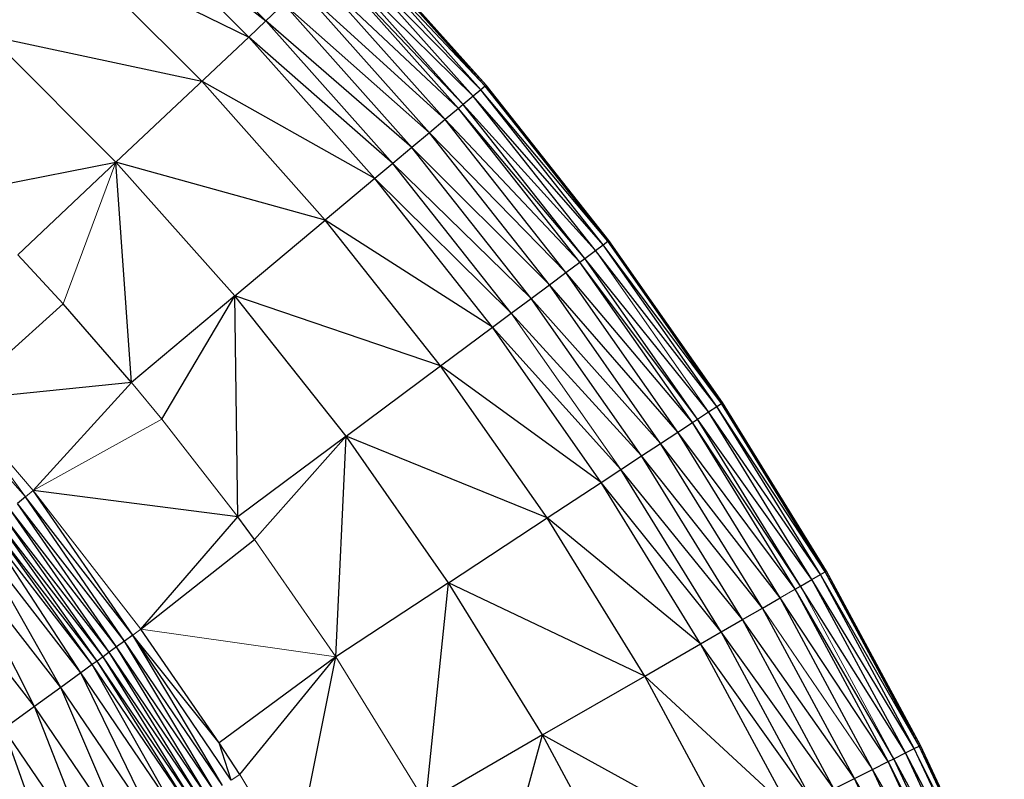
# Paper-space layout '_Front' of a CAD drawing. Header units: millimetres. Extents: x 0 to 1300, y 0 to 650.
# Tile 50 of 51: x 1290.55 to 1298.11, y 635.52 to 641.35. Entities that reach past the tile are written whole.
import ezdxf

# ---------------------------------------------------------------- set-up
doc = ezdxf.new("R2010")
doc.units = ezdxf.units.MM

psp = doc.layouts.new('_Front')

# ---------------------------------------------------------------- linework, layer by layer
at = {"color": 7, "linetype": 'Continuous', "lineweight": 25}
for p, q in [((1291.4069, 642.3783), (1292.4433, 641.3418)), ((1291.2822, 642.2462), (1292.3113, 641.2172)), ((1291.2822, 642.2462), (1292.4433, 641.3418)), ((1294.0921, 640.8126), (1293.0835, 641.9458)), ((1294.1251, 640.8403), (1293.0835, 641.9458)), ((1294.1251, 640.8403), (1293.1149, 641.9754)), ((1294.1339, 640.8477), (1293.1149, 641.9754)), ((1294.1339, 640.8477), (1293.1232, 641.9833)), ((1290.9424, 641.8861), (1291.9511, 640.8774)), ((1290.9424, 641.8861), (1292.3113, 641.2172)), ((1294.0339, 640.7638), (1293.0284, 641.8937)), ((1294.0921, 640.8126), (1293.0284, 641.8937)), ((1293.921, 640.669), (1292.9212, 641.7927)), ((1293.9569, 640.6992), (1292.9212, 641.7927)), ((1293.9569, 640.6992), (1292.9553, 641.8248)), ((1294.0339, 640.7638), (1292.9553, 641.8248)), ((1293.818, 640.5826), (1292.8233, 641.7003)), ((1293.921, 640.669), (1292.8233, 641.7003)), ((1293.6978, 640.4818), (1292.7092, 641.5927)), ((1293.818, 640.5826), (1292.7092, 641.5927)), ((1292.4433, 641.3418), (1292.5814, 641.4722)), ((1293.5634, 640.3689), (1292.5814, 641.4722)), ((1293.6978, 640.4818), (1292.5814, 641.4722)), ((1292.3113, 641.2172), (1292.4433, 641.3418)), ((1293.4178, 640.2467), (1292.4433, 641.3418)), ((1293.5634, 640.3689), (1292.4433, 641.3418)), ((1290.3212, 641.2277), (1291.2927, 640.2562)), ((1290.3212, 641.2277), (1291.9511, 640.8774)), ((1291.2927, 640.2562), (1292.3113, 641.2172)), ((1293.2787, 640.13), (1292.3113, 641.2172)), ((1293.4178, 640.2467), (1292.3113, 641.2172)), ((1292.8994, 639.8118), (1291.9511, 640.8774)), ((1293.2787, 640.13), (1291.9511, 640.8774)), ((1294.0921, 640.8126), (1294.0339, 640.7638)), ((1294.1251, 640.8403), (1294.0921, 640.8126)), ((1295.033, 639.6226), (1294.0921, 640.8126)), ((1295.0677, 639.6483), (1294.0921, 640.8126)), ((1294.1339, 640.8477), (1294.1251, 640.8403)), ((1295.0677, 639.6483), (1294.1251, 640.8403)), ((1295.0767, 639.6552), (1294.1251, 640.8403)), ((1295.0767, 639.6552), (1294.1339, 640.8477)), ((1294.0339, 640.7638), (1293.9569, 640.6992)), ((1294.9722, 639.5772), (1294.0339, 640.7638)), ((1295.033, 639.6226), (1294.0339, 640.7638)), ((1293.921, 640.669), (1293.818, 640.5826)), ((1293.9569, 640.6992), (1293.921, 640.669)), ((1294.8539, 639.4892), (1293.921, 640.669)), ((1294.8915, 639.5172), (1293.921, 640.669)), ((1294.8915, 639.5172), (1293.9569, 640.6992)), ((1294.9722, 639.5772), (1293.9569, 640.6992)), ((1293.818, 640.5826), (1293.6978, 640.4818)), ((1294.746, 639.4089), (1293.818, 640.5826)), ((1294.8539, 639.4892), (1293.818, 640.5826)), ((1293.6978, 640.4818), (1293.5634, 640.3689)), ((1294.6203, 639.3153), (1293.6978, 640.4818)), ((1294.746, 639.4089), (1293.6978, 640.4818)), ((1293.5634, 640.3689), (1293.4178, 640.2467)), ((1294.4794, 639.2104), (1293.5634, 640.3689)), ((1294.6203, 639.3153), (1293.5634, 640.3689)), ((1290.0814, 640.0164), (1291.2927, 640.2562)), ((1290.539, 639.5453), (1291.2927, 640.2562)), ((1291.4124, 638.564), (1291.2927, 640.2562)), ((1292.2059, 639.23), (1291.2927, 640.2562)), ((1292.8994, 639.8118), (1291.2927, 640.2562)), ((1293.4178, 640.2467), (1293.2787, 640.13)), ((1294.3269, 639.0969), (1293.4178, 640.2467)), ((1294.4794, 639.2104), (1293.4178, 640.2467)), ((1293.2787, 640.13), (1292.8994, 639.8118)), ((1294.1813, 638.9886), (1293.2787, 640.13)), ((1294.3269, 639.0969), (1293.2787, 640.13)), ((1292.2059, 639.23), (1292.8994, 639.8118)), ((1293.7841, 638.6928), (1292.8994, 639.8118)), ((1294.1813, 638.9886), (1292.8994, 639.8118)), ((1295.033, 639.6226), (1295.0677, 639.6483)), ((1295.0677, 639.6483), (1295.0767, 639.6552)), ((1295.9391, 638.4035), (1295.0677, 639.6483)), ((1295.9489, 638.4099), (1295.0677, 639.6483)), ((1295.9489, 638.4099), (1295.0767, 639.6552)), ((1294.8915, 639.5172), (1294.9722, 639.5772)), ((1294.9722, 639.5772), (1295.033, 639.6226)), ((1295.9031, 638.3798), (1294.9722, 639.5772)), ((1295.9031, 638.3798), (1295.033, 639.6226)), ((1295.9391, 638.4035), (1295.033, 639.6226)), ((1290.539, 639.5453), (1290.8863, 639.1689)), ((1294.8539, 639.4892), (1294.8915, 639.5172)), ((1295.7559, 638.283), (1294.8915, 639.5172)), ((1295.8397, 638.3381), (1294.8915, 639.5172)), ((1294.746, 639.4089), (1294.8539, 639.4892)), ((1295.7166, 638.2572), (1294.8539, 639.4892)), ((1295.7559, 638.283), (1294.8539, 639.4892)), ((1294.6203, 639.3153), (1294.746, 639.4089)), ((1295.6042, 638.1833), (1294.746, 639.4089)), ((1295.7166, 638.2572), (1294.746, 639.4089)), ((1294.4794, 639.2104), (1294.6203, 639.3153)), ((1295.4732, 638.0971), (1294.6203, 639.3153)), ((1295.6042, 638.1833), (1294.6203, 639.3153)), ((1292.2059, 639.23), (1291.4124, 638.564)), ((1291.6452, 638.282), (1292.2059, 639.23)), ((1292.227, 637.5336), (1292.2059, 639.23)), ((1293.0582, 638.1523), (1292.2059, 639.23)), ((1293.7841, 638.6928), (1292.2059, 639.23)), ((1294.3269, 639.0969), (1294.4794, 639.2104)), ((1295.3265, 638.0005), (1294.4794, 639.2104)), ((1295.4732, 638.0971), (1294.4794, 639.2104)), ((1291.4124, 638.564), (1290.8863, 639.1689)), ((1294.1813, 638.9886), (1294.3269, 639.0969)), ((1295.3265, 638.0005), (1294.3269, 639.0969)), ((1293.7841, 638.6928), (1294.1813, 638.9886)), ((1295.0161, 637.7965), (1294.1813, 638.9886)), ((1295.1677, 637.8962), (1294.1813, 638.9886)), ((1290.5978, 637.6855), (1289.7089, 638.6936)), ((1293.0582, 638.1523), (1293.7841, 638.6928)), ((1294.6023, 637.5244), (1293.7841, 638.6928)), ((1295.0161, 637.7965), (1293.7841, 638.6928)), ((1291.4124, 638.564), (1290.0615, 638.4254)), ((1290.6578, 637.7351), (1291.4124, 638.564)), ((1295.8397, 638.3381), (1295.9031, 638.3798)), ((1295.9031, 638.3798), (1295.9391, 638.4035)), ((1296.6994, 637.0887), (1295.9031, 638.3798)), ((1296.737, 637.1102), (1295.9031, 638.3798)), ((1295.9391, 638.4035), (1295.9489, 638.4099)), ((1296.737, 637.1102), (1295.9391, 638.4035)), ((1296.7469, 637.116), (1295.9391, 638.4035)), ((1296.7469, 637.116), (1295.9489, 638.4099)), ((1295.7559, 638.283), (1295.8397, 638.3381)), ((1296.6338, 637.0507), (1295.8397, 638.3381)), ((1296.6994, 637.0887), (1295.8397, 638.3381)), ((1295.6042, 638.1833), (1295.7166, 638.2572)), ((1295.7166, 638.2572), (1295.7559, 638.283)), ((1296.5062, 636.9771), (1295.7166, 638.2572)), ((1296.5468, 637.0005), (1295.7166, 638.2572)), ((1296.5468, 637.0005), (1295.7559, 638.283)), ((1296.6338, 637.0507), (1295.7559, 638.283)), ((1293.0582, 638.1523), (1292.227, 637.5336)), ((1292.3553, 637.3596), (1293.0582, 638.1523)), ((1292.9804, 636.4576), (1293.0582, 638.1523)), ((1293.846, 637.0269), (1293.0582, 638.1523)), ((1294.6023, 637.5244), (1293.0582, 638.1523)), ((1295.4732, 638.0971), (1295.6042, 638.1833)), ((1296.3897, 636.9098), (1295.6042, 638.1833)), ((1296.5062, 636.9771), (1295.6042, 638.1833)), ((1295.3265, 638.0005), (1295.4732, 638.0971)), ((1296.2539, 636.8314), (1295.4732, 638.0971)), ((1296.3897, 636.9098), (1295.4732, 638.0971)), ((1295.1677, 637.8962), (1295.3265, 638.0005)), ((1296.1018, 636.7435), (1295.3265, 638.0005)), ((1296.2539, 636.8314), (1295.3265, 638.0005)), ((1295.0161, 637.7965), (1295.1677, 637.8962)), ((1295.9373, 636.6486), (1295.1677, 637.8962)), ((1296.1018, 636.7435), (1295.1677, 637.8962)), ((1294.6023, 637.5244), (1295.0161, 637.7965)), ((1295.7801, 636.5578), (1295.0161, 637.7965)), ((1295.9373, 636.6486), (1295.0161, 637.7965)), ((1290.5978, 637.6855), (1290.5372, 637.6355)), ((1291.3579, 636.5774), (1290.5978, 637.6855)), ((1291.4215, 636.6236), (1290.5978, 637.6855)), ((1291.4215, 636.6236), (1290.6578, 637.7351)), ((1292.227, 637.5336), (1290.6578, 637.7351)), ((1291.2974, 636.5335), (1290.5372, 637.6355)), ((1291.3579, 636.5774), (1290.5372, 637.6355)), ((1291.241, 636.4924), (1290.4259, 637.5433)), ((1291.194, 636.4583), (1290.4259, 637.5433)), ((1291.2974, 636.5335), (1290.4797, 637.5878)), ((1291.241, 636.4924), (1290.4797, 637.5878)), ((1291.4844, 636.6693), (1292.227, 637.5336)), ((1292.3553, 637.3596), (1292.227, 637.5336)), ((1291.1111, 636.3981), (1290.3378, 637.4705)), ((1291.1485, 636.4253), (1290.3378, 637.4705)), ((1291.194, 636.4583), (1290.3811, 637.5064)), ((1291.1485, 636.4253), (1290.3811, 637.5064)), ((1293.846, 637.0269), (1294.6023, 637.5244)), ((1295.3511, 636.3102), (1294.6023, 637.5244)), ((1295.7801, 636.5578), (1294.6023, 637.5244)), ((1291.023, 636.3341), (1290.3022, 637.441)), ((1291.1111, 636.3981), (1290.3022, 637.441)), ((1291.023, 636.3341), (1290.2182, 637.3716)), ((1290.869, 636.2222), (1290.2182, 637.3716)), ((1291.4844, 636.6693), (1292.3553, 637.3596)), ((1290.6673, 636.0756), (1290.0716, 637.2502)), ((1290.869, 636.2222), (1290.0716, 637.2502)), ((1290.6673, 636.0756), (1289.8796, 637.0913)), ((1296.6338, 637.0507), (1296.6994, 637.0887)), ((1296.6994, 637.0887), (1296.737, 637.1102)), ((1297.4194, 635.7533), (1296.6994, 637.0887)), ((1297.4581, 635.7727), (1296.6994, 637.0887)), ((1297.4581, 635.7727), (1296.737, 637.1102)), ((1297.4684, 635.7779), (1296.737, 637.1102)), ((1297.4684, 635.7779), (1296.7469, 637.116)), ((1293.846, 637.0269), (1292.9804, 636.4576)), ((1293.6701, 635.3396), (1293.846, 637.0269)), ((1294.5672, 635.8576), (1293.846, 637.0269)), ((1295.3511, 636.3102), (1293.846, 637.0269)), ((1296.5468, 637.0005), (1296.6338, 637.0507)), ((1297.3517, 635.7193), (1296.6338, 637.0507)), ((1297.4194, 635.7533), (1296.6338, 637.0507)), ((1296.5062, 636.9771), (1296.5468, 637.0005)), ((1297.2201, 635.6532), (1296.5062, 636.9771)), ((1297.262, 635.6742), (1296.5062, 636.9771)), ((1297.3517, 635.7193), (1296.5468, 637.0005)), ((1296.2539, 636.8314), (1296.3897, 636.9098)), ((1297.0998, 635.5928), (1296.3897, 636.9098)), ((1297.2201, 635.6532), (1296.3897, 636.9098)), ((1296.1018, 636.7435), (1296.2539, 636.8314)), ((1296.9598, 635.5224), (1296.2539, 636.8314)), ((1295.9373, 636.6486), (1296.1018, 636.7435)), ((1296.8028, 635.4436), (1296.1018, 636.7435)), ((1296.9598, 635.5224), (1296.1018, 636.7435)), ((1292.0852, 635.7981), (1291.4844, 636.6693)), ((1295.7801, 636.5578), (1295.9373, 636.6486)), ((1296.6329, 635.3583), (1295.9373, 636.6486)), ((1296.8028, 635.4436), (1295.9373, 636.6486)), ((1291.3579, 636.5774), (1291.2974, 636.5335)), ((1291.4215, 636.6236), (1291.3579, 636.5774)), ((1292.0475, 635.4299), (1291.3579, 636.5774)), ((1292.1106, 635.4699), (1291.3579, 636.5774)), ((1292.1768, 635.5119), (1291.4215, 636.6236)), ((1292.1106, 635.4699), (1291.4215, 636.6236)), ((1292.0852, 635.7981), (1291.4215, 636.6236)), ((1295.3511, 636.3102), (1295.7801, 636.5578)), ((1296.4708, 635.2769), (1295.7801, 636.5578)), ((1296.6329, 635.3583), (1295.7801, 636.5578)), ((1291.241, 636.4924), (1291.194, 636.4583)), ((1291.2974, 636.5335), (1291.241, 636.4924)), ((1291.9886, 635.3925), (1291.241, 636.4924)), ((1291.9396, 635.3614), (1291.241, 636.4924)), ((1292.0475, 635.4299), (1291.2974, 636.5335)), ((1291.9886, 635.3925), (1291.2974, 636.5335)), ((1291.1111, 636.3981), (1291.023, 636.3341)), ((1291.1485, 636.4253), (1291.1111, 636.3981)), ((1291.7612, 635.2481), (1291.1111, 636.3981)), ((1291.853, 635.3064), (1291.1111, 636.3981)), ((1291.194, 636.4583), (1291.1485, 636.4253)), ((1291.8921, 635.3312), (1291.1485, 636.4253)), ((1291.853, 635.3064), (1291.1485, 636.4253)), ((1291.8921, 635.3312), (1291.194, 636.4583)), ((1291.9396, 635.3614), (1291.194, 636.4583)), ((1292.9804, 636.4576), (1292.0852, 635.7981)), ((1292.2425, 635.5537), (1292.9804, 636.4576)), ((1292.6617, 634.8652), (1292.9804, 636.4576)), ((1291.023, 636.3341), (1290.869, 636.2222)), ((1291.7612, 635.2481), (1291.023, 636.3341)), ((1291.6003, 635.1461), (1291.023, 636.3341)), ((1294.5672, 635.8576), (1295.3511, 636.3102)), ((1296.0283, 635.0546), (1295.3511, 636.3102)), ((1296.4708, 635.2769), (1295.3511, 636.3102)), ((1290.869, 636.2222), (1290.6673, 636.0756)), ((1291.3898, 635.0124), (1290.869, 636.2222)), ((1291.6003, 635.1461), (1290.869, 636.2222)), ((1290.6673, 636.0756), (1290.4323, 635.905)), ((1291.1446, 634.8569), (1290.6673, 636.0756)), ((1291.3898, 635.0124), (1290.6673, 636.0756)), ((1290.8686, 634.6818), (1290.4323, 635.905)), ((1291.1446, 634.8569), (1290.4323, 635.905)), ((1292.2425, 635.5537), (1292.0852, 635.7981)), ((1292.1768, 635.5119), (1292.0852, 635.7981)), ((1294.5672, 635.8576), (1293.6701, 635.3396)), ((1294.1728, 634.4204), (1294.5672, 635.8576)), ((1295.2193, 634.6484), (1294.5672, 635.8576)), ((1296.0283, 635.0546), (1294.5672, 635.8576)), ((1297.262, 635.6742), (1297.3517, 635.7193)), ((1297.3517, 635.7193), (1297.4194, 635.7533)), ((1297.9909, 634.3484), (1297.3517, 635.7193)), ((1298.0607, 634.3784), (1297.3517, 635.7193)), ((1297.4194, 635.7533), (1297.4581, 635.7727)), ((1298.0607, 634.3784), (1297.4194, 635.7533)), ((1297.4581, 635.7727), (1297.4684, 635.7779)), ((1298.1004, 634.3955), (1297.4581, 635.7727)), ((1298.1108, 634.4001), (1297.4581, 635.7727)), ((1298.1108, 634.4001), (1297.4684, 635.7779)), ((1297.0998, 635.5928), (1297.2201, 635.6532)), ((1297.2201, 635.6532), (1297.262, 635.6742)), ((1297.8557, 634.29), (1297.2201, 635.6532)), ((1297.8988, 634.3086), (1297.2201, 635.6532)), ((1297.8988, 634.3086), (1297.262, 635.6742)), ((1297.9909, 634.3484), (1297.262, 635.6742)), ((1296.9598, 635.5224), (1297.0998, 635.5928)), ((1297.7322, 634.2368), (1297.0998, 635.5928)), ((1297.8557, 634.29), (1297.0998, 635.5928)), ((1296.8028, 635.4436), (1296.9598, 635.5224)), ((1297.5881, 634.1746), (1296.9598, 635.5224)), ((1297.7322, 634.2368), (1296.9598, 635.5224))]:
    psp.add_line(p, q, dxfattribs=at)
at = {"color": 142, "linetype": 'Continuous', "lineweight": 18, "true_color": 0x0080c0}
for p, q in [((1290.8863, 639.1689), (1291.2927, 640.2562)), ((1295.8397, 638.3381), (1294.9722, 639.5772)), ((1290.0615, 638.4254), (1290.8863, 639.1689)), ((1295.1677, 637.8962), (1294.3269, 639.0969)), ((1291.6452, 638.282), (1291.4124, 638.564)), ((1290.5978, 637.6855), (1290.0615, 638.4254)), ((1290.6578, 637.7351), (1290.0615, 638.4254)), ((1290.6578, 637.7351), (1291.6452, 638.282)), ((1292.227, 637.5336), (1291.6452, 638.282)), ((1290.6578, 637.7351), (1290.5978, 637.6855)), ((1291.4844, 636.6693), (1290.6578, 637.7351)), ((1292.9804, 636.4576), (1292.3553, 637.3596)), ((1296.737, 637.1102), (1296.7469, 637.116)), ((1296.3897, 636.9098), (1296.5062, 636.9771)), ((1297.262, 635.6742), (1296.5468, 637.0005)), ((1297.0998, 635.5928), (1296.2539, 636.8314)), ((1291.4215, 636.6236), (1291.4844, 636.6693)), ((1292.9804, 636.4576), (1291.4844, 636.6693)), ((1293.6701, 635.3396), (1292.9804, 636.4576)), ((1298.1004, 634.3955), (1297.4194, 635.7533)), ((1292.1768, 635.5119), (1292.2425, 635.5537)), ((1292.6617, 634.8652), (1292.2425, 635.5537))]:
    psp.add_line(p, q, dxfattribs=at)

doc.saveas('drawing.dxf')
